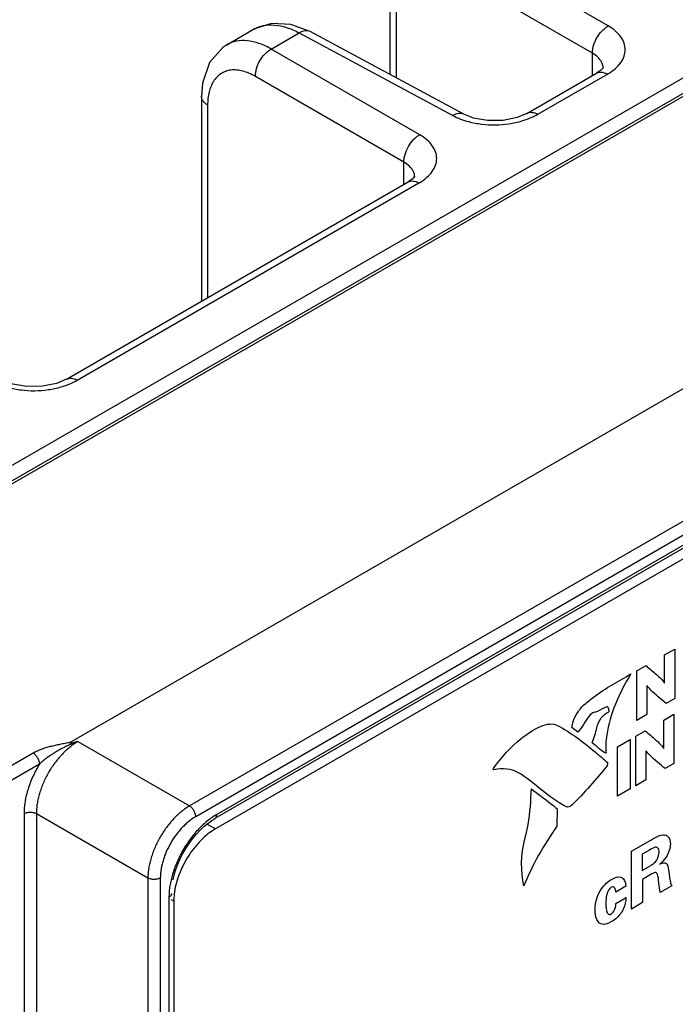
# Model space of a CAD drawing. Header units: inches. Extents: x 0 to 34, y 0 to 22.
# Tile 19 of 129: x 2 to 2.8, y 16.3 to 17.6. Entities that reach past the tile are written whole.
import ezdxf

# ---------------------------------------------------------------- set-up
doc = ezdxf.new("R2010")
doc.units = ezdxf.units.IN
doc.header["$LTSCALE"] = 1.87
doc.header["$MEASUREMENT"] = 0
doc.layers.get('0').update_dxf_attribs({"linetype": 'CONTINUOUS'})
doc.layers.add('02___PRT_ALL_AXES', color=7, linetype='CONTINUOUS')

msp = doc.modelspace()

# ---------------------------------------------------------------- linework, layer by layer
at = {"color": 7, "linetype": 'CONTINUOUS'}
for p, q in [((7.8976, 20.3977), (1.1533, 16.5035)), ((1.1681, 16.4923), (7.9125, 20.3864)), ((1.1736, 16.4918), (7.9179, 20.3859)), ((2.062, 16.6321), (8.2522, 20.2062)), ((2.7487, 17.5461), (2.5594, 17.6554)), ((2.7286, 17.5112), (2.5392, 17.6205)), ((2.4703, 17.5955), (2.4703, 17.4841)), ((2.4783, 17.5841), (2.4783, 17.4798)), ((2.3685, 17.5388), (2.3442, 17.5481)), ((2.2623, 17.5221), (2.2965, 17.5418)), ((2.319, 17.5166), (2.3546, 17.5372)), ((2.3546, 17.5372), (2.5507, 17.4317)), ((2.5645, 17.4334), (2.3685, 17.5388)), ((2.5083, 17.4073), (2.319, 17.5166)), ((2.7286, 17.4828), (2.7286, 17.5112)), ((2.4882, 17.3724), (2.2988, 17.4817)), ((2.6451, 17.4346), (2.7339, 17.4858)), ((2.659, 17.4334), (2.7478, 17.4846)), ((2.739, 17.4894), (2.7339, 17.4858)), ((2.7422, 17.4924), (2.7422, 17.4925)), ((2.2299, 17.4567), (2.2299, 17.1949)), ((2.2379, 17.4453), (2.2379, 17.1995)), ((3.7081, 17.4134), (2.2149, 16.5512)), ((3.7159, 17.3997), (2.2227, 16.5375)), ((2.4882, 17.344), (2.4882, 17.3724)), ((2.0578, 17.0955), (2.4935, 17.3471)), ((2.0717, 17.0943), (2.5074, 17.3458)), ((3.644, 17.3454), (2.2496, 16.5403)), ((2.4987, 17.3506), (2.4935, 17.3471)), ((2.5019, 17.3536), (2.5019, 17.3537)), ((3.6416, 17.3403), (2.2472, 16.5352)), ((2.0726, 16.6334), (2.2149, 16.5512)), ((2.0155, 16.6186), (1.4847, 16.3122)), ((2.0235, 16.6047), (1.4928, 16.2983)), ((2.0038, 16.5415), (2.0038, 14.9935)), ((2.0196, 16.5415), (2.0196, 14.9844)), ((2.0196, 16.5415), (2.1618, 16.4594)), ((2.1618, 16.4594), (2.1618, 14.8628)), ((2.1776, 16.4595), (2.1776, 14.4274)), ((2.1886, 16.4348), (2.1886, 14.4648))]:
    msp.add_line(p, q, dxfattribs=at)
at = {"color": 40, "linetype": 'CONTINUOUS'}
for p, q in [((2.8206, 16.744), (2.8336, 16.7514)), ((2.8206, 16.7079), (2.8206, 16.744)), ((2.8336, 16.7514), (2.8336, 16.6884)), ((2.785, 16.7234), (2.7969, 16.7303)), ((2.785, 16.6603), (2.785, 16.7234)), ((2.7979, 16.7047), (2.7979, 16.6678)), ((2.8336, 16.6884), (2.8226, 16.682)), ((2.7979, 16.6678), (2.785, 16.6603)), ((2.8196, 16.6608), (2.8325, 16.6683)), ((2.8325, 16.6683), (2.8325, 16.6052)), ((2.8196, 16.6247), (2.8196, 16.6608)), ((2.7098, 16.6455), (2.7025, 16.6512)), ((2.7839, 16.6402), (2.7958, 16.6471)), ((2.7839, 16.5771), (2.7839, 16.6402)), ((2.7604, 16.6266), (2.7769, 16.6361)), ((2.7769, 16.6361), (2.7769, 16.5731)), ((2.7604, 16.5636), (2.7604, 16.6266)), ((2.7968, 16.6215), (2.7968, 16.5846)), ((2.8325, 16.6052), (2.8215, 16.5989)), ((2.7968, 16.5846), (2.7839, 16.5771)), ((2.7769, 16.5731), (2.7604, 16.5636)), ((2.6835, 16.5477), (2.6832, 16.5253)), ((2.7785, 16.4935), (2.803, 16.5077)), ((2.7785, 16.4198), (2.7785, 16.4935)), ((2.8012, 16.495), (2.7921, 16.4897)), ((2.7921, 16.4897), (2.7921, 16.4691)), ((2.7921, 16.4691), (2.8031, 16.4755)), ((2.8045, 16.4646), (2.7925, 16.4576)), ((2.7925, 16.4576), (2.7925, 16.4279)), ((2.7712, 16.4488), (2.7584, 16.4414)), ((2.83, 16.4495), (2.8149, 16.4408)), ((2.7585, 16.4269), (2.7715, 16.4344)), ((2.7925, 16.4279), (2.7785, 16.4198))]:
    msp.add_line(p, q, dxfattribs=at)
at = {"color": 7, "linetype": 'CONTINUOUS'}
for points in [[(2.3442, 17.5481), (2.3194, 17.5494), (2.2965, 17.5418)], [(2.2624, 17.5221), (2.2572, 17.5187), (2.2402, 17.4994), (2.2312, 17.4731), (2.2299, 17.4567)], [(2.7423, 17.4931), (2.7421, 17.4928), (2.739, 17.4894)], [(2.6451, 17.4346), (2.6326, 17.4292), (2.6146, 17.4256), (2.5948, 17.4253), (2.5768, 17.4285), (2.5645, 17.4334)], [(2.5019, 17.3544), (2.5018, 17.354), (2.4987, 17.3506)], [(2.0578, 17.0955), (2.0453, 17.0901), (2.0273, 17.0865), (2.0075, 17.0863), (1.9896, 17.0894), (1.9773, 17.0943)], [(2.1939, 16.457), (2.1954, 16.4634), (2.1975, 16.4702), (2.2, 16.477), (2.203, 16.4838), (2.2064, 16.4906), (2.2102, 16.4971), (2.2143, 16.5034), (2.2187, 16.5094), (2.2234, 16.515), (2.2282, 16.5202), (2.2332, 16.5249), (2.2382, 16.529), (2.2432, 16.5327), (2.2472, 16.5352)]]:
    msp.add_lwpolyline(points, dxfattribs=at)
for centre, radius, start, end in [((2.7267, 17.4924), 0.0156, 0.3399, 12.836), ((2.7117, 17.5472), 0.0722, 300.0072, 300.8577), ((2.4863, 17.3536), 0.0156, 0.3399, 12.836), ((2.4713, 17.4084), 0.0722, 300.0072, 300.8577), ((2.4932, 14.945), 1.74, 103.9904, 104.1098)]:
    msp.add_arc(centre, radius, start, end, dxfattribs=at)
for points, knots in [([(2.2965, 17.5418), (2.2984, 17.5429), (2.3024, 17.5448), (2.3113, 17.5473), (2.3237, 17.5479), (2.3393, 17.5445), (2.3495, 17.54), (2.3546, 17.5372)], [0, 0, 0, 0, 0.108943, 0.219882, 0.453687, 0.712351, 1, 1, 1, 1]), ([(2.7286, 17.5112), (2.7285, 17.5128), (2.7288, 17.5161), (2.7303, 17.5229), (2.734, 17.5313), (2.7394, 17.5387), (2.7446, 17.5434), (2.7473, 17.5453), (2.7487, 17.5461)], [0, 0, 0, 0, 0.114209, 0.237853, 0.499994, 0.762139, 0.885786, 1, 1, 1, 1]), ([(2.7487, 17.4852), (2.7519, 17.4871), (2.7578, 17.4913), (2.7649, 17.4988), (2.7693, 17.5071), (2.7709, 17.5158), (2.7694, 17.5245), (2.7649, 17.5327), (2.7579, 17.5401), (2.752, 17.5442), (2.7487, 17.5461)], [0, 0, 0, 0, 0.145797, 0.276247, 0.393163, 0.502022, 0.610507, 0.726472, 0.855675, 1, 1, 1, 1]), ([(2.3685, 17.5388), (2.3675, 17.5393), (2.3654, 17.54), (2.3619, 17.54), (2.3582, 17.5391), (2.3558, 17.5379), (2.3546, 17.5372)], [0, 0, 0, 0, 0.21874, 0.453206, 0.712902, 1, 1, 1, 1]), ([(2.319, 17.5166), (2.314, 17.5195), (2.3041, 17.5241), (2.289, 17.5278), (2.2768, 17.5274), (2.2682, 17.525), (2.2642, 17.5232), (2.2624, 17.5221)], [0, 0, 0, 0, 0.289389, 0.548457, 0.781351, 0.891634, 1, 1, 1, 1]), ([(2.2988, 17.4817), (2.2988, 17.4833), (2.2991, 17.4866), (2.3006, 17.4935), (2.3042, 17.5019), (2.3097, 17.5092), (2.3148, 17.5139), (2.3176, 17.5158), (2.319, 17.5166)], [0, 0, 0, 0, 0.114209, 0.237852, 0.499993, 0.762138, 0.885786, 1, 1, 1, 1]), ([(2.7376, 17.5039), (2.737, 17.5046), (2.7344, 17.5074), (2.7311, 17.5097), (2.7286, 17.5112)], [0, 0, 0, 0, 0.232635, 1, 1, 1, 1]), ([(2.7418, 17.4958), (2.7415, 17.4973), (2.7404, 17.5002), (2.7386, 17.5027), (2.7376, 17.5039)], [0, 0, 0, 0, 0.481118, 1, 1, 1, 1]), ([(2.2988, 17.4817), (2.2962, 17.4832), (2.2909, 17.4859), (2.2829, 17.4887), (2.2751, 17.4901), (2.2677, 17.49), (2.2609, 17.4884), (2.2547, 17.4854), (2.2494, 17.481), (2.2466, 17.4774), (2.2453, 17.4754)], [0, 0, 0, 0, 0.151846, 0.292841, 0.423046, 0.544025, 0.658478, 0.769981, 0.88254, 1, 1, 1, 1]), ([(2.7339, 17.4858), (2.7348, 17.4864), (2.737, 17.4872), (2.7393, 17.4872), (2.7404, 17.4871)], [0, 0, 0, 0, 0.481903, 1, 1, 1, 1]), ([(2.7404, 17.4871), (2.741, 17.487), (2.7436, 17.4866), (2.746, 17.4856), (2.7478, 17.4846)], [0, 0, 0, 0, 0.232376, 1, 1, 1, 1]), ([(2.2453, 17.4754), (2.2445, 17.474), (2.2412, 17.468), (2.2394, 17.4612), (2.2386, 17.456)], [0, 0, 0, 0, 0.232211, 1, 1, 1, 1]), ([(2.2379, 17.4453), (2.2367, 17.446), (2.2346, 17.4475), (2.232, 17.4503), (2.2303, 17.4534), (2.2299, 17.4556), (2.2299, 17.4567)], [0, 0, 0, 0, 0.287063, 0.546767, 0.781254, 1, 1, 1, 1]), ([(2.2386, 17.456), (2.2385, 17.4551), (2.2381, 17.4516), (2.2379, 17.448), (2.2379, 17.4453)], [0, 0, 0, 0, 0.242533, 1, 1, 1, 1]), ([(2.5645, 17.4334), (2.5636, 17.4339), (2.5615, 17.4346), (2.558, 17.4346), (2.5543, 17.4336), (2.5519, 17.4325), (2.5507, 17.4317)], [0, 0, 0, 0, 0.21874, 0.453204, 0.712899, 1, 1, 1, 1]), ([(2.5507, 17.4317), (2.5537, 17.4301), (2.5603, 17.4271), (2.5672, 17.4249), (2.5708, 17.424)], [0, 0, 0, 0, 0.482994, 1, 1, 1, 1]), ([(2.6386, 17.4249), (2.6422, 17.4259), (2.6492, 17.4284), (2.6559, 17.4316), (2.659, 17.4334)], [0, 0, 0, 0, 0.517339, 1, 1, 1, 1]), ([(2.6451, 17.4346), (2.646, 17.4351), (2.6481, 17.4359), (2.6516, 17.436), (2.6553, 17.4352), (2.6578, 17.434), (2.659, 17.4334)], [0, 0, 0, 0, 0.21874, 0.453173, 0.71287, 1, 1, 1, 1]), ([(2.5708, 17.424), (2.5762, 17.4226), (2.5875, 17.4205), (2.6047, 17.4196), (2.6219, 17.4209), (2.6332, 17.4233), (2.6386, 17.4249)], [0, 0, 0, 0, 0.245473, 0.499721, 0.754103, 1, 1, 1, 1]), ([(2.4882, 17.3724), (2.4882, 17.374), (2.4884, 17.3773), (2.4899, 17.3841), (2.4936, 17.3925), (2.499, 17.3999), (2.5042, 17.4046), (2.5069, 17.4065), (2.5083, 17.4073)], [0, 0, 0, 0, 0.114209, 0.237853, 0.499994, 0.762139, 0.885786, 1, 1, 1, 1]), ([(2.5083, 17.3464), (2.5116, 17.3483), (2.5175, 17.3525), (2.5245, 17.36), (2.529, 17.3683), (2.5305, 17.377), (2.529, 17.3857), (2.5245, 17.3939), (2.5175, 17.4013), (2.5116, 17.4054), (2.5083, 17.4073)], [0, 0, 0, 0, 0.145797, 0.276247, 0.393163, 0.502022, 0.610507, 0.726472, 0.855675, 1, 1, 1, 1]), ([(2.4972, 17.3652), (2.4967, 17.3658), (2.494, 17.3687), (2.4908, 17.3709), (2.4882, 17.3724)], [0, 0, 0, 0, 0.232635, 1, 1, 1, 1]), ([(2.5015, 17.357), (2.5011, 17.3585), (2.5, 17.3614), (2.4983, 17.3639), (2.4972, 17.3652)], [0, 0, 0, 0, 0.481118, 1, 1, 1, 1]), ([(2.4935, 17.3471), (2.4944, 17.3476), (2.4966, 17.3484), (2.4989, 17.3484), (2.5001, 17.3483)], [0, 0, 0, 0, 0.481903, 1, 1, 1, 1]), ([(2.5001, 17.3483), (2.5007, 17.3482), (2.5032, 17.3478), (2.5056, 17.3468), (2.5074, 17.3458)], [0, 0, 0, 0, 0.232376, 1, 1, 1, 1]), ([(2.0513, 17.0858), (2.0549, 17.0868), (2.0619, 17.0893), (2.0686, 17.0925), (2.0717, 17.0943)], [0, 0, 0, 0, 0.517339, 1, 1, 1, 1]), ([(2.0578, 17.0955), (2.0587, 17.096), (2.0608, 17.0968), (2.0643, 17.0969), (2.068, 17.0961), (2.0705, 17.095), (2.0717, 17.0943)], [0, 0, 0, 0, 0.21874, 0.453173, 0.71287, 1, 1, 1, 1]), ([(1.9835, 17.0849), (1.9889, 17.0835), (2.0002, 17.0814), (2.0174, 17.0805), (2.0347, 17.0818), (2.0459, 17.0842), (2.0513, 17.0858)], [0, 0, 0, 0, 0.245473, 0.499721, 0.754103, 1, 1, 1, 1]), ([(2.062, 16.6321), (2.061, 16.6319), (2.0589, 16.6315), (2.0547, 16.6307), (2.0496, 16.6297), (2.0434, 16.6284), (2.0373, 16.6269), (2.0314, 16.6253), (2.0258, 16.6234), (2.0204, 16.6212), (2.017, 16.6195), (2.0155, 16.6186)], [0, 0, 0, 0, 0.065216, 0.130512, 0.260872, 0.390412, 0.51856, 0.644631, 0.76773, 0.886687, 1, 1, 1, 1]), ([(2.0726, 16.6334), (2.0708, 16.6323), (2.0673, 16.6301), (2.0621, 16.6262), (2.0571, 16.6219), (2.0522, 16.617), (2.0475, 16.6118), (2.0415, 16.6042), (2.0348, 16.594), (2.0293, 16.5831), (2.0257, 16.5741), (2.0235, 16.5674), (2.0218, 16.5607), (2.0205, 16.5542), (2.0197, 16.5478), (2.0196, 16.5436), (2.0196, 16.5415)], [0, 0, 0, 0, 0.055887, 0.11426, 0.174882, 0.237458, 0.30165, 0.367084, 0.500005, 0.632925, 0.698358, 0.762549, 0.825123, 0.885742, 0.944114, 1, 1, 1, 1]), ([(2.0691, 16.6325), (2.0686, 16.6323), (2.0676, 16.6318), (2.0657, 16.6309), (2.0632, 16.6298), (2.0602, 16.6285), (2.0572, 16.627), (2.0542, 16.6255), (2.0502, 16.6235), (2.0453, 16.6207), (2.0396, 16.6171), (2.0339, 16.6133), (2.0294, 16.6099), (2.026, 16.607), (2.0244, 16.6055), (2.0235, 16.6047)], [0, 0, 0, 0, 0.029449, 0.05937, 0.120101, 0.181594, 0.243612, 0.306035, 0.368783, 0.495008, 0.621838, 0.748777, 0.875167, 0.937871, 1, 1, 1, 1]), ([(2.062, 16.6321), (2.062, 16.6321), (2.0619, 16.632), (2.0619, 16.632), (2.0618, 16.6319), (2.0618, 16.6319), (2.0618, 16.6319), (2.0618, 16.6318), (2.0618, 16.6318), (2.0619, 16.6318), (2.062, 16.6317), (2.0622, 16.6317), (2.0625, 16.6317), (2.0628, 16.6317), (2.0632, 16.6317), (2.0637, 16.6317), (2.0642, 16.6317), (2.0647, 16.6318), (2.0652, 16.6318), (2.0657, 16.6319), (2.0662, 16.632), (2.0667, 16.632), (2.0673, 16.6321), (2.0681, 16.6323), (2.0688, 16.6324), (2.0691, 16.6325)], [0, 0, 0, 0, 0.013065, 0.025433, 0.03121, 0.036603, 0.041551, 0.046405, 0.052002, 0.05863, 0.073586, 0.105529, 0.138062, 0.170686, 0.235867, 0.300866, 0.365666, 0.43027, 0.494676, 0.558877, 0.622859, 0.686594, 0.75005, 0.875937, 1, 1, 1, 1]), ([(2.0235, 16.6047), (2.0235, 16.6054), (2.0234, 16.6067), (2.023, 16.6087), (2.0222, 16.6107), (2.0212, 16.6127), (2.02, 16.6145), (2.0186, 16.6162), (2.0171, 16.6176), (2.016, 16.6183), (2.0155, 16.6186)], [0, 0, 0, 0, 0.114374, 0.237846, 0.367819, 0.501097, 0.634223, 0.763749, 0.886518, 1, 1, 1, 1]), ([(2.0235, 16.6047), (2.0205, 16.5997), (2.0163, 16.5918), (2.0117, 16.581), (2.0089, 16.5729), (2.0066, 16.5648), (2.005, 16.5568), (2.004, 16.549), (2.0038, 16.5439), (2.0038, 16.5415)], [0, 0, 0, 0, 0.265484, 0.396516, 0.525149, 0.650533, 0.771895, 0.888564, 1, 1, 1, 1]), ([(2.0038, 16.5415), (2.0043, 16.5418), (2.0055, 16.5423), (2.0074, 16.5429), (2.0095, 16.5433), (2.0116, 16.5434), (2.0138, 16.5433), (2.0159, 16.5429), (2.0178, 16.5424), (2.019, 16.5418), (2.0196, 16.5415)], [0, 0, 0, 0, 0.113947, 0.236813, 0.366146, 0.498918, 0.63184, 0.761612, 0.88517, 1, 1, 1, 1]), ([(2.2149, 16.5512), (2.2131, 16.5502), (2.2096, 16.5479), (2.2044, 16.5441), (2.1994, 16.5397), (2.1945, 16.5348), (2.1898, 16.5295), (2.1839, 16.522), (2.1772, 16.5117), (2.1717, 16.5009), (2.1681, 16.4919), (2.1659, 16.4852), (2.1641, 16.4785), (2.1628, 16.472), (2.162, 16.4656), (2.1618, 16.4614), (2.1618, 16.4594)], [0, 0, 0, 0, 0.055805, 0.114128, 0.174728, 0.237307, 0.30152, 0.366989, 0.500006, 0.633021, 0.698489, 0.762701, 0.825278, 0.885876, 0.944198, 1, 1, 1, 1]), ([(2.2496, 16.5403), (2.2475, 16.5392), (2.2435, 16.5366), (2.2376, 16.5321), (2.2318, 16.5271), (2.2261, 16.5215), (2.2207, 16.5155), (2.2156, 16.5089), (2.2108, 16.5021), (2.2064, 16.4949), (2.2024, 16.4875), (2.1988, 16.4799), (2.1958, 16.4722), (2.1932, 16.4645), (2.1912, 16.4568), (2.1897, 16.4493), (2.1888, 16.4419), (2.1886, 16.4371), (2.1886, 16.4348)], [0, 0, 0, 0, 0.05584, 0.11418, 0.174783, 0.237353, 0.301548, 0.366993, 0.433285, 0.500004, 0.566724, 0.633015, 0.698459, 0.762653, 0.825221, 0.885822, 0.944161, 1, 1, 1, 1]), ([(2.2227, 16.5375), (2.2227, 16.5382), (2.2226, 16.5394), (2.2221, 16.5414), (2.2214, 16.5434), (2.2204, 16.5453), (2.2193, 16.5471), (2.2179, 16.5488), (2.2165, 16.5501), (2.2154, 16.5509), (2.2149, 16.5512)], [0, 0, 0, 0, 0.113943, 0.236808, 0.366139, 0.498912, 0.631835, 0.761608, 0.885169, 1, 1, 1, 1]), ([(2.2472, 16.5352), (2.2474, 16.5353), (2.2478, 16.5355), (2.2483, 16.536), (2.2487, 16.5366), (2.2491, 16.5374), (2.2495, 16.5387), (2.2496, 16.5398), (2.2496, 16.5403)], [0, 0, 0, 0, 0.108096, 0.21823, 0.332256, 0.45171, 0.710589, 1, 1, 1, 1]), ([(2.2227, 16.5375), (2.2212, 16.5367), (2.2182, 16.5347), (2.2138, 16.5315), (2.2095, 16.5277), (2.2053, 16.5236), (2.2014, 16.5191), (2.1963, 16.5127), (2.1906, 16.504), (2.1859, 16.4947), (2.1829, 16.4871), (2.181, 16.4814), (2.1795, 16.4758), (2.1784, 16.4702), (2.1778, 16.4648), (2.1776, 16.4612), (2.1776, 16.4595)], [0, 0, 0, 0, 0.055846, 0.114193, 0.174804, 0.237382, 0.301585, 0.367036, 0.500006, 0.632974, 0.698425, 0.762626, 0.825202, 0.885811, 0.944157, 1, 1, 1, 1]), ([(2.1776, 16.4595), (2.1771, 16.4592), (2.1759, 16.4586), (2.174, 16.458), (2.1719, 16.4577), (2.1697, 16.4575), (2.1676, 16.4576), (2.1655, 16.458), (2.1636, 16.4585), (2.1624, 16.4591), (2.1618, 16.4594)], [0, 0, 0, 0, 0.113947, 0.236813, 0.366146, 0.498918, 0.63184, 0.761612, 0.88517, 1, 1, 1, 1]), ([(2.1919, 16.4394), (2.1919, 16.4391), (2.1919, 16.4387), (2.1917, 16.4381), (2.1914, 16.4375), (2.1909, 16.4366), (2.19, 16.4357), (2.1891, 16.4351), (2.1886, 16.4348)], [0, 0, 0, 0, 0.108098, 0.218234, 0.332262, 0.451717, 0.710595, 1, 1, 1, 1])]:
    msp.add_open_spline(points, degree=3, knots=knots, dxfattribs=at)
at = {"color": 40, "linetype": 'CONTINUOUS'}
for points, knots in [([(2.7969, 16.7303), (2.8014, 16.7265), (2.8095, 16.7195), (2.8177, 16.7123), (2.8205, 16.7078)], [0, 0, 0, 0, 0.540192, 1, 1, 1, 1]), ([(2.7173, 16.6796), (2.7214, 16.6833), (2.7412, 16.7), (2.7617, 16.7102), (2.7777, 16.7196)], [0, 0, 0, 0, 0.211266, 1, 1, 1, 1]), ([(2.7777, 16.7196), (2.7627, 16.6955), (2.7465, 16.6578), (2.7452, 16.6256), (2.7461, 16.6184)], [0, 0, 0, 0, 0.749456, 1, 1, 1, 1]), ([(2.8226, 16.682), (2.8159, 16.6875), (2.8072, 16.6943), (2.7996, 16.7027), (2.7981, 16.7048)], [0, 0, 0, 0, 0.779643, 1, 1, 1, 1]), ([(2.7025, 16.6512), (2.7026, 16.6536), (2.7047, 16.6637), (2.7117, 16.6745), (2.7173, 16.6796)], [0, 0, 0, 0, 0.256534, 1, 1, 1, 1]), ([(2.7471, 16.6777), (2.7432, 16.6767), (2.7374, 16.6723), (2.7319, 16.6708), (2.7305, 16.6706)], [0, 0, 0, 0, 0.721943, 1, 1, 1, 1]), ([(2.7496, 16.6713), (2.7499, 16.6714), (2.7496, 16.6733), (2.7494, 16.6751), (2.7485, 16.6781), (2.7471, 16.6777)], [0, 0, 0, 0, 0.132288, 0.43278, 1, 1, 1, 1]), ([(2.7342, 16.651), (2.735, 16.6552), (2.7391, 16.6649), (2.7463, 16.6695), (2.7496, 16.6713)], [0, 0, 0, 0, 0.500542, 1, 1, 1, 1]), ([(2.6373, 16.6368), (2.6455, 16.6433), (2.662, 16.6551), (2.6785, 16.657), (2.6842, 16.6539)], [0, 0, 0, 0, 0.51037, 1, 1, 1, 1]), ([(2.6842, 16.6539), (2.7014, 16.6448), (2.7222, 16.6288), (2.7421, 16.6115), (2.7472, 16.6072)], [0, 0, 0, 0, 0.745883, 1, 1, 1, 1]), ([(2.7958, 16.6471), (2.8003, 16.6433), (2.8085, 16.6364), (2.8166, 16.6291), (2.8194, 16.6246)], [0, 0, 0, 0, 0.540147, 1, 1, 1, 1]), ([(2.8215, 16.5989), (2.8148, 16.6043), (2.8061, 16.6111), (2.7985, 16.6195), (2.797, 16.6216)], [0, 0, 0, 0, 0.779712, 1, 1, 1, 1]), ([(2.7472, 16.6072), (2.7479, 16.6065), (2.7479, 16.6047), (2.7474, 16.6026), (2.7472, 16.6024)], [0, 0, 0, 0, 0.818369, 1, 1, 1, 1]), ([(2.6429, 16.5112), (2.6444, 16.5167), (2.649, 16.538), (2.6501, 16.5582), (2.6507, 16.5729)], [0, 0, 0, 0, 0.254036, 1, 1, 1, 1]), ([(2.6507, 16.5729), (2.659, 16.5667), (2.6702, 16.5586), (2.6809, 16.5499), (2.6835, 16.5477)], [0, 0, 0, 0, 0.756208, 1, 1, 1, 1]), ([(2.8224, 16.5139), (2.8233, 16.5135), (2.8265, 16.5114), (2.828, 16.5067), (2.828, 16.5029)], [0, 0, 0, 0, 0.274981, 1, 1, 1, 1]), ([(2.828, 16.5029), (2.828, 16.4978), (2.8245, 16.4867), (2.8174, 16.4797), (2.8146, 16.4771)], [0, 0, 0, 0, 0.603418, 1, 1, 1, 1]), ([(2.8103, 16.4985), (2.8098, 16.4986), (2.8069, 16.4986), (2.8037, 16.4964), (2.8012, 16.495)], [0, 0, 0, 0, 0.205833, 1, 1, 1, 1]), ([(2.8101, 16.4816), (2.8104, 16.4821), (2.8126, 16.4854), (2.8136, 16.4895), (2.8136, 16.4922)], [0, 0, 0, 0, 0.15181, 1, 1, 1, 1]), ([(2.8136, 16.4922), (2.8136, 16.4933), (2.8134, 16.4962), (2.8117, 16.4983), (2.8103, 16.4985)], [0, 0, 0, 0, 0.351471, 1, 1, 1, 1]), ([(2.8031, 16.4755), (2.8036, 16.4758), (2.806, 16.4772), (2.8086, 16.4793), (2.8101, 16.4816)], [0, 0, 0, 0, 0.200013, 1, 1, 1, 1]), ([(2.8146, 16.4771), (2.8166, 16.4781), (2.8201, 16.4794), (2.8254, 16.4766), (2.8256, 16.4705), (2.8261, 16.4668)], [0, 0, 0, 0, 0.283707, 0.49765, 1, 1, 1, 1]), ([(2.8114, 16.4644), (2.8109, 16.4657), (2.8087, 16.4671), (2.8058, 16.4653), (2.8045, 16.4646)], [0, 0, 0, 0, 0.531634, 1, 1, 1, 1]), ([(2.8149, 16.4408), (2.8142, 16.4448), (2.8131, 16.4527), (2.8126, 16.4612), (2.8114, 16.4644)], [0, 0, 0, 0, 0.516795, 1, 1, 1, 1]), ([(2.8261, 16.4668), (2.8263, 16.4651), (2.8269, 16.4607), (2.8274, 16.4562), (2.8281, 16.4537)], [0, 0, 0, 0, 0.390965, 1, 1, 1, 1]), ([(2.7321, 16.4188), (2.7321, 16.4236), (2.7331, 16.4328), (2.7407, 16.448), (2.7485, 16.455), (2.753, 16.4576)], [0, 0, 0, 0, 0.357389, 0.618634, 1, 1, 1, 1]), ([(2.753, 16.4576), (2.7572, 16.46), (2.7669, 16.463), (2.7712, 16.4543), (2.7712, 16.4488)], [0, 0, 0, 0, 0.473168, 1, 1, 1, 1]), ([(2.8281, 16.4537), (2.8282, 16.4531), (2.8286, 16.4515), (2.8294, 16.4502), (2.83, 16.4495)], [0, 0, 0, 0, 0.365595, 1, 1, 1, 1]), ([(2.7526, 16.4476), (2.7513, 16.4468), (2.7484, 16.4437), (2.746, 16.436), (2.7457, 16.4306), (2.7457, 16.4272)], [0, 0, 0, 0, 0.231238, 0.479285, 1, 1, 1, 1]), ([(2.7584, 16.4414), (2.7582, 16.4431), (2.7579, 16.4471), (2.7546, 16.4487), (2.7526, 16.4476)], [0, 0, 0, 0, 0.451117, 1, 1, 1, 1]), ([(2.7457, 16.4272), (2.7457, 16.4261), (2.7459, 16.4209), (2.7464, 16.415), (2.749, 16.4132)], [0, 0, 0, 0, 0.192643, 1, 1, 1, 1]), ([(2.7525, 16.4136), (2.7537, 16.4142), (2.7576, 16.4184), (2.7584, 16.4238), (2.7585, 16.4269)], [0, 0, 0, 0, 0.31619, 1, 1, 1, 1]), ([(2.7715, 16.4344), (2.7714, 16.4332), (2.7711, 16.4275), (2.7687, 16.4205), (2.7657, 16.4159)], [0, 0, 0, 0, 0.200136, 1, 1, 1, 1]), ([(2.7378, 16.4018), (2.7348, 16.404), (2.7324, 16.4098), (2.7321, 16.4168), (2.7321, 16.4188)], [0, 0, 0, 0, 0.724747, 1, 1, 1, 1]), ([(2.749, 16.4132), (2.7493, 16.4131), (2.7503, 16.4126), (2.7516, 16.413), (2.7525, 16.4136)], [0, 0, 0, 0, 0.312871, 1, 1, 1, 1]), ([(2.7657, 16.4159), (2.7649, 16.4146), (2.7612, 16.4094), (2.7565, 16.4057), (2.753, 16.4037)], [0, 0, 0, 0, 0.230045, 1, 1, 1, 1]), ([(2.753, 16.4037), (2.7489, 16.4013), (2.7429, 16.3991), (2.7387, 16.4011), (2.7378, 16.4018)], [0, 0, 0, 0, 0.739806, 1, 1, 1, 1])]:
    msp.add_open_spline(points, degree=3, knots=knots, dxfattribs=at)
for points in [[(2.7243, 16.6657), (2.719, 16.6596), (2.7154, 16.6508), (2.7098, 16.6455)], [(2.7305, 16.6706), (2.7285, 16.6704), (2.7262, 16.6679), (2.7243, 16.6657)], [(2.7283, 16.6318), (2.7305, 16.6382), (2.7329, 16.6447), (2.7342, 16.651)], [(2.6023, 16.5991), (2.6128, 16.6134), (2.6248, 16.627), (2.6373, 16.6368)], [(2.7461, 16.6184), (2.7391, 16.621), (2.7344, 16.6277), (2.7283, 16.6318)], [(2.7472, 16.6024), (2.7329, 16.5847), (2.718, 16.5679), (2.7026, 16.5525)], [(2.6029, 16.5973), (2.6023, 16.5972), (2.6017, 16.5983), (2.6023, 16.5991)], [(2.6335, 16.594), (2.6251, 16.5987), (2.6142, 16.5998), (2.6029, 16.5973)], [(2.6954, 16.5502), (2.6726, 16.561), (2.6555, 16.5816), (2.6335, 16.594)], [(2.7026, 16.5525), (2.7003, 16.5502), (2.6972, 16.5493), (2.6954, 16.5502)], [(2.6832, 16.5253), (2.6666, 16.502), (2.6518, 16.4757), (2.6412, 16.4494)], [(2.803, 16.5077), (2.8096, 16.5116), (2.8174, 16.516), (2.8224, 16.5139)], [(2.6412, 16.4494), (2.6372, 16.4668), (2.637, 16.4887), (2.6429, 16.5112)]]:
    msp.add_open_spline(points, degree=3, dxfattribs=at)
at = {"layer": '02___PRT_ALL_AXES', "color": 7, "linetype": 'CONTINUOUS'}
for p, q in [((3.6373, 17.3242), (2.2478, 16.5219)), ((2.2478, 16.5219), (2.2371, 16.5281)), ((2.1948, 16.43), (2.1919, 16.4317)), ((2.1948, 16.43), (2.1948, 14.4705))]:
    msp.add_line(p, q, dxfattribs=at)
for points, knots in [([(2.2478, 16.5219), (2.2445, 16.52), (2.238, 16.5155), (2.2289, 16.5073), (2.2204, 16.4976), (2.2127, 16.4868), (2.2062, 16.4751), (2.201, 16.463), (2.1972, 16.4508), (2.1957, 16.4426), (2.1953, 16.4386)], [0, 0, 0, 0, 0.11257, 0.233695, 0.36101, 0.492116, 0.624323, 0.754734, 0.88075, 1, 1, 1, 1]), ([(2.1953, 16.4386), (2.1952, 16.4379), (2.1949, 16.435), (2.1948, 16.4322), (2.1948, 16.43)], [0, 0, 0, 0, 0.256281, 1, 1, 1, 1])]:
    msp.add_open_spline(points, degree=3, knots=knots, dxfattribs=at)

doc.saveas('drawing.dxf')
